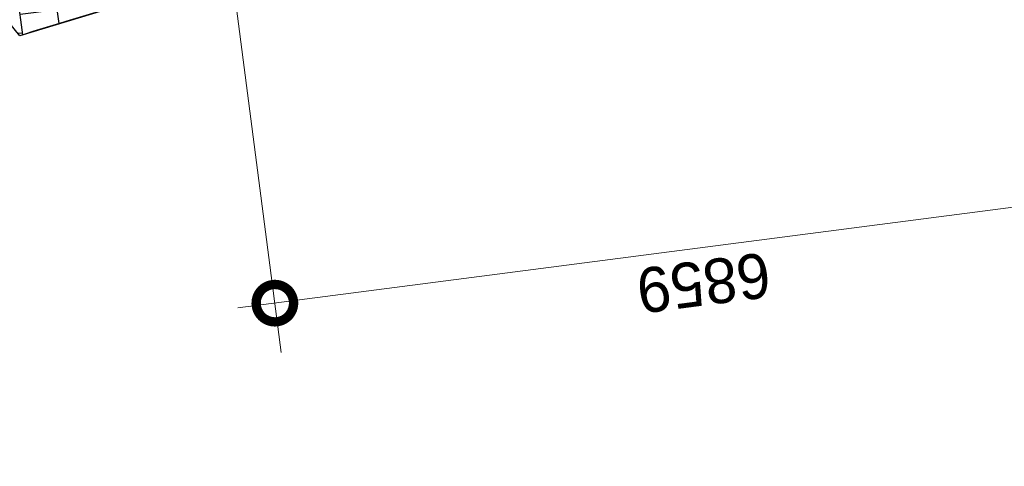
# Model space of a CAD drawing. Extents: x 117893332 to 118394757, y 454959407 to 455669244.
# Tile 192 of 256: x 118227930 to 118235822, y 455223576 to 455227159. Entities that reach past the tile are written whole.
import ezdxf

# ---------------------------------------------------------------- set-up
doc = ezdxf.new("R2010")
doc.units = 0
doc.header["$LTSCALE"] = 200
doc.layers.get('0').update_dxf_attribs({"linetype": 'CONTINUOUS'})
doc.layers.add('INFO', color=6, linetype='CONTINUOUS', plot=False)
for name, color, linetype in [('ZU_B_D_EB00----ONDERDEEL~-_-----', 7, 'CONTINUOUS'), ('ZU_N_A_EV02----_kant verharding ov betontegels-halfsteensverband~k_-----', 253, 'CONTINUOUS'), ('ZU_N_A_HV01----_arcering verharding gv asfalt~v_-----', 253, 'CONTINUOUS'), ('ZU_N_A_HV01----_arcering verharding ov grind~v_-----', 253, 'CONTINUOUS'), ('ZU_N_A_HV02----_arcering verharding ov betontegels-halfsteensverband~v_-----', 253, 'CONTINUOUS'), ('ZU_N_A_HV02----molgoot ov betonstraatsteen~v_-----', 253, 'CONTINUOUS')]:
    doc.layers.add(name, color=color, linetype=linetype)
doc.layers.add('ZU_N_-_DX1AMA--_maatvoering_LIN__18_^200', color=7, linetype='CONTINUOUS', lineweight=18)
doc.styles.add('TAUW-ISOCP', font='tcb_isocp.shx')
doc.dimstyles.new('tzu18-dot_^200', dxfattribs={"dimscale": 200, "dimtxt": 1.8, "dimasz": 3, "dimexe": 2, "dimexo": 0, "dimgap": 0.5, "dimtad": 1, "dimdec": 0, "dimzin": 0, "dimdsep": 46, "dimtxsty": 'TAUW-ISOCP', "dimblk": 'DOTSMALL', "dimcen": 2, "dimdle": 1.5, "dimclre": 8, "dimadec": 0, "dimazin": 0, "dimtp": 1, "dimtm": 1, "dimtfac": 1, "dimtix": 1, "dimtmove": 1, "dimatfit": 3, "dimldrblk": 'DOTSMALL', "dimfxl": 1, "dimtvp": 0.5, "dimtolj": 1, "dimtzin": 0, "dimlwd": -1, "dimlwe": 5, "dimarcsym": 0})

# ---------------------------------------------------------------- blocks, each defined once
blk = doc.blocks.new('_DotSmall')
at = {"color": 0, "linetype": 'ByBlock', "const_width": 0.5}
blk.add_lwpolyline([(-0.0625, 0, 1), (0.0625, 0, 1)], format="xyb", close=True, dxfattribs=at)
blk = doc.blocks.new('*D196')
at = {"layer": 'ZU_N_-_DX1AMA--_maatvoering_LIN__18_^200', "color": 8, "lineweight": 5, "transparency": 16777216}
for p, q in [((118229628.3545632, 455227549.1329576), (118230026.7811053, 455224488.2420796)), ((118236683.961475, 455226484.2347736), (118236828.5287665, 455225373.6041878))]:
    blk.add_line(p, q, dxfattribs=at)
at = {"layer": 'ZU_N_-_DX1AMA--_maatvoering_LIN__18_^200', "color": 0, "transparency": 16777216}
blk.add_line((118229677.6595943, 455224846.1724786), (118237074.3879265, 455225808.9813501), dxfattribs=at)
at = {"layer": 'ZU_N_-_DX1AMA--_maatvoering_LIN__18_^200', "color": 0, "transparency": 16777216, "xscale": 600, "yscale": 600, "zscale": 600}
for p, rotation in [((118236776.897591, 455225770.2579685), 7.416313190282), ((118229975.1499298, 455224884.8958602), 187.416313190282)]:
    blk.add_blockref('_DotSmall', p, dxfattribs=dict(at, rotation=rotation))
at = {"layer": 'ZU_N_-_DX1AMA--_maatvoering_LIN__18_^200', "color": 0, "transparency": 16777216, "insert": (118233412.1655833, 455225049.919268), "char_height": 360, "attachment_point": 5, "rotation": 187.416313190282, "style": 'TAUW-ISOCP'}
blk.add_mtext('\\A1;6859', dxfattribs=at)

msp = doc.modelspace()

# ---------------------------------------------------------------- hatches: boundary and pattern name
at = {"layer": 'ZU_N_A_HV01----_arcering verharding gv asfalt~v_-----'}
h = msp.add_hatch(dxfattribs=at)
h.set_pattern_fill('ASFALT', color=256, scale=3000)
h.set_pattern_definition([(157.416313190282, (118248804.6750337, 455213277.5848131), (-144.0121693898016, -346.2448484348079), []), (217.416313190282, (118248804.6750337, 455213277.5848131), (227.8507499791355, -297.8406213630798), [])])
h.paths.add_polyline_path([(118253562.4644317, 455173882.7550641, -0.413670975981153), (118245855.7562277, 455163886.7559816), (118232779.448046, 455162183.4266028, -0.2396013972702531), (118226539.3488066, 455164396.4313046), (118222931.5859316, 455163926.7441258), (118222383.7487684, 455168135.4742161), (118218106.8741981, 455167574.5760993), (118214434.7360406, 455164219.5352659), (118215506.4412013, 455155986.2169401), (118286398.3345948, 455165213.991818), (118285827.6629735, 455169598.1464381), (118269443.6465182, 455167465.4905022, -0.4142135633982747), (118257765.8233637, 455176453.3294046), (118256227.8597453, 455188268.6539, -0.4142135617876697), (118265215.698611, 455199946.4769887), (118292266.1138908, 455203467.5444995), (118291600.0729585, 455208584.3784367), (118288512.0832502, 455208182.4244898, -0.4142135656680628), (118286360.315439, 455209838.5329916), (118282082.5253519, 455242702.4295251), (118277103.5895731, 455242054.3371087, -0.4142135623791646), (118269661.0073064, 455247782.5220213), (118267518.7053234, 455264240.6439259), (118262945.7468947, 455263645.3963049), (118267639.6027709, 455227475.8892438), (118267223.0791646, 455227421.9624292), (118267223.0953798, 455227421.8374796), (118252708.3945412, 455225558.9908816), (118252749.7655286, 455225241.1604559), (118251437.4330616, 455225070.8540304), (118250715.0444016, 455230620.5667782), (118243327.2569473, 455287376.853917), (118243629.7457429, 455287416.2279319), (118243124.354806, 455290872.4482069), (118240928.7488096, 455307740.0890951, -0.4142135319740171), (118245603.8051835, 455313814.3496923), (118274546.4505115, 455317581.7228291), (118274030.151141, 455321548.2621741), (118245583.3097502, 455317845.426291, -0.4142135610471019), (118239509.0486006, 455322520.4825709), (118233549.7710685, 455368302.3163094, 0.4142135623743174), (118222813.3463366, 455376565.6076621), (118207809.9167748, 455374612.6583502, 0.4142135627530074), (118199546.6254238, 455363876.233606), (118205505.9032047, 455318094.3984217, -0.4142123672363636), (118200830.8688669, 455312020.1400964), (118163460.5556403, 455307155.6086541), (118165370.8677974, 455292480.2047596), (118168069.5899988, 455292831.4889433), (118168020.6380423, 455293207.5597649, -0.4142128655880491), (118177008.4523232, 455304885.379675), (118193278.4294503, 455307003.2308075, -0.1343417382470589), (118196112.2678289, 455306610.6909133), (118204322.7715568, 455303093.5020068), (118205538.0756343, 455305921.5248985, -0.2648123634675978), (118209818.1357149, 455309156.2414026), (118230144.221444, 455311802.0275834, -0.4142136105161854), (118236218.4835087, 455307126.9714311), (118240860.0830218, 455271468.1296604, -0.4142135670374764), (118236185.026669, 455265393.868468), (118214172.9505057, 455262528.6259582), (118214897.7231318, 455256960.5985169, -0.4142135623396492), (118212810.3363711, 455254248.4745319), (118211683.2549989, 455254101.7658931), (118212034.0112402, 455251407.0995864), (118215577.2140856, 455248630.0588531), (118219142.1158661, 455249094.050086), (118218436.6095952, 455254511.7740204, -0.4142294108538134), (118220523.9794215, 455257224.0278775), (118236969.7760967, 455259364.7257031, -0.4142130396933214), (118243044.0360546, 455254689.6790598), (118246252.6892428, 455230039.716037)])
h.paths.add_polyline_path([(118261528.7105488, 455214269.2460867, -0.4142135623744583), (118263616.0973097, 455216981.3700716), (118275257.8857749, 455218496.745074, -0.414213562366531), (118277970.0097599, 455216409.3583131), (118278976.6705481, 455208675.7399464, -0.4142135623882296), (118276889.283787, 455205963.6159614), (118274097.8328038, 455205600.2615634, -0.4142135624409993), (118272506.4212083, 455206825.0918127), (118272485.2704835, 455206987.5811397), (118269242.6258282, 455206565.4962798), (118269263.7765531, 455206403.0069523, -0.4142135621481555), (118268038.9463059, 455204811.595358), (118265247.4953238, 455204448.240958, -0.4142135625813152), (118262535.371337, 455206535.6277188)], flags=16)
h.paths.add_polyline_path([(118241537.8751546, 455300913.520497), (118240100.0229776, 455300726.2209592), (118239912.72344, 455302164.0731364), (118241350.575617, 455302351.3726742)], flags=16)
h.paths.add_polyline_path([(118240440.7304615, 455309039.881115), (118239002.8782845, 455308852.5815772), (118238815.5787469, 455310290.4337544), (118240253.430924, 455310477.7332923)], flags=16)
h.paths.add_polyline_path([(118229627.9109464, 455315768.5622057), (118215546.7017315, 455313935.6554853, -0.4142135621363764), (118209472.4405793, 455318610.7117853), (118204138.0194814, 455359592.1202821, -0.4142394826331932), (118213125.739277, 455371270.8578054), (118217290.6037433, 455371812.9851407, -0.4142135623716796), (118228968.4268994, 455362825.1463385), (118234302.9672465, 455321842.823391, -0.4142135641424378)], flags=16)
h.paths.add_polyline_path([(118229573.6982125, 455316185.0486755), (118215492.4889975, 455314352.1419551, -0.4142135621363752), (118209888.927049, 455318664.9245196), (118204554.5035642, 455359646.3513534, -0.4142400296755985), (118213179.9520113, 455370854.3713357), (118217344.8164798, 455371396.4986713, -0.4142135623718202), (118228551.94043, 455362770.933602), (118233886.4807771, 455321788.6106545, -0.4142135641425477)], flags=0)
h.paths.add_polyline_path([(118232786.1213894, 455366810.1098367), (118231546.5936505, 455366648.6447184), (118231359.294113, 455368086.4968955), (118232598.8218518, 455368247.9620139)], flags=0)
at = {"layer": 'ZU_N_A_HV01----_arcering verharding ov grind~v_-----'}
h = msp.add_hatch(dxfattribs=at)
h.set_pattern_fill('10305012', color=256, scale=100000)
h.set_pattern_definition([(80.15837469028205, (118248197.504333, 455215256.2450484), (-519.4484706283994, 204.5673291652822), [136.36, -545.9699999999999]), (114.674251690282, (118248104.1793311, 455214718.3087171), (-519.4522493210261, 204.5570103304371), [136.36, -828.5899999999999]), (158.505112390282, (118248047.2492719, 455214842.216862), (-116.6336148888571, -672.269483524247), [111.56, -446.7]), (216.327513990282, (118248580.3641231, 455215350.5527365), (519.4528186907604, -204.5644303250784), [111.56, -677.95]), (260.158374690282, (118247853.5731472, 455214817.0066498), (519.4484706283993, -204.5673291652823), [136.36, -545.9699999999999]), (294.6742516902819, (118247830.2700628, 455214682.6548088), (519.452249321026, -204.5570103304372), [136.36, -828.5899999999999]), (338.505112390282, (118247887.109584, 455214558.7449633), (116.6336148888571, 672.269483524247), [111.56, -446.7]), (36.32751399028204, (118247471.5445072, 455214722.4340285), (-519.4528186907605, 204.5644303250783), [111.56, -677.95]), (80.15837469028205, (118247662.4380535, 455213855.5421481), (-636.0742566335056, -467.7116370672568), [121.7, -560.61]), (138.268162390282, (118249241.5929214, 455213361.7755754), (-519.4455923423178, 204.5596851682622), [122.34, -1809.56]), (182.0032946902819, (118247591.9378671, 455214056.8965694), (-1155.527501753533, -263.1445632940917), [148.58, -1527.41]), (216.327513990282, (118247560.7880993, 455214724.0065625), (-116.6272087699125, -672.2821011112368), [147.88, -641.66]), (260.158374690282, (118247324.3162447, 455213964.1062804), (636.0742566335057, 467.7116370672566), [122.42, -559.8799999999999]), (138.268162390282, (118248952.8003716, 455213148.5450379), (-519.4455923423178, 204.5596851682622), [122.05, -1809.86]), (182.0032946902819, (118247542.5907006, 455213767.4152691), (519.4481581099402, -204.5566902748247), [148.23, -1527.77]), (36.32751399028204, (118247542.5907006, 455213767.4152691), (116.6272087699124, 672.2821011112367), [148.77, -640.77]), (124.085298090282, (118248741.4166619, 455212685.6880116), (402.8239520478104, -876.8330482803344), [91.38, -2273.059999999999]), (182.0032946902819, (118247248.6700048, 455214047.3383011), (519.4481581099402, -204.5566902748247), [91.58999999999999, -1584.39]), (229.178732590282, (118245884.987629, 455213108.7148913), (-752.6957943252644, -1139.991792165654), [122.33, -2002.14]), (260.158333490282, (118248518.8884684, 455212665.5964541), (519.4483235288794, -204.5677026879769), [98.47, -583.8399999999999]), (124.085298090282, (118248553.3200312, 455212492.8053166), (402.8239520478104, -876.8330482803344), [91.48, -2272.95]), (182.0032946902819, (118247212.0152939, 455213782.2897098), (519.4481581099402, -204.5566902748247), [100.47, -1575.52]), (229.178732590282, (118246008.496436, 455212926.3011627), (-752.6957943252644, -1139.991792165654), [104.97, -2019.5]), (80.15833349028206, (118247280.6364327, 455213861.7216769), (-519.4483235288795, 204.5677026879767), [111.56, -570.75]), (147.657872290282, (118248216.1412204, 455214102.4384344), (-519.4458520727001, 204.5641717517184), [108.56, -3442.36]), (192.829331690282, (118248124.4287349, 455214160.506144), (-636.0740668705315, -467.7148960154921), [95.27999999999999, -1089.83]), (248.355151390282, (118246642.7619532, 455212531.659454), (-116.6333622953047, -672.2727902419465), [87.77999999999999, -2585.23]), (294.6742516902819, (118247999.1521842, 455214057.7662294), (116.6337732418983, 672.270897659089), [111.58, -853.36]), (147.657872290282, (118248143.4663582, 455213894.47801), (-519.4458520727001, 204.5641717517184), [115.69, -3435.23]), (192.829331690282, (118248228.0665938, 455213913.7492485), (-636.0740668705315, -467.7148960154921), [86.77, -1098.34]), (248.355151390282, (118246873.9568269, 455212393.3647004), (-116.6333622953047, -672.2727902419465), [93.94000000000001, -2579.08]), (114.674251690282, (118248262.7262007, 455214001.0634705), (-116.6337732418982, -672.2708976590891), [111.56, -853.3799999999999])])
edge = h.paths.add_edge_path()
edge.add_line((118239662.319848, 455225896.0970448), (118239278.2648765, 455228844.3919748))
edge.add_line((118239278.2648766, 455228844.3919749), (118233204.7690132, 455228053.8241135))
edge.add_line((118233204.7690131, 455228053.8241135), (118233192.1187226, 455227861.1501848))
edge.add_arc((118232668.1290604, 455214501.314671), 13370.10733386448, 58.45812964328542, 87.75393823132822, ccw=False)
at = {"layer": 'ZU_N_A_HV02----_arcering verharding ov betontegels-halfsteensverband~v_-----'}
h = msp.add_hatch(dxfattribs=at)
h.set_pattern_fill('TEGELS', color=256, scale=1200, angle=-1.272221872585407e-14, style=0)
h.set_pattern_definition([(97.41631319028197, (118248804.6750337, 455213277.5848131), (-297.4903354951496, -38.72338165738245), []), (187.416313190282, (118248804.6750337, 455213277.5848131), (38.72338165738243, -297.4903354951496), [300, -300]), (187.416313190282, (118248785.3133429, 455213426.3299808), (38.72338165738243, -297.4903354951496), [-300, 300])])
h.paths.add_polyline_path([(118224214.5784632, 455231957.2349986), (118224409.6995499, 455230458.2275493), (118225229.0125668, 455230546.3751007), (118226594.0802582, 455228682.039606), (118227930.0136141, 455227029.928823, -0.01043965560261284), (118229633.9857749, 455227524.7754238), (118229628.3545633, 455227549.1329577), (118229056.6899368, 455231940.9162735), (118238694.6763917, 455233195.4626684), (118238608.7201694, 455233855.8168083), (118232603.5617021, 455233063.7238332)])
at = {"layer": 'ZU_N_A_HV02----molgoot ov betonstraatsteen~v_-----'}
h = msp.add_hatch(dxfattribs=at)
h.set_pattern_fill('BRICK', color=256, scale=33.07086, angle=-1.272221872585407e-14)
h.set_pattern_definition([(97.41631319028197, (118248804.6750337, 455213277.5848131), (-208.2431961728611, -27.10636212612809), []), (187.416313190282, (118248804.6750337, 455213277.5848131), (54.21272425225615, -416.4863923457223), [209.999961, -209.999961]), (187.416313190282, (118248777.5686716, 455213485.8280093), (54.21272425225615, -416.4863923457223), [-209.999961, 209.999961])])
h.paths.add_polyline_path([(118236130.8139392, 455265810.3549383), (118213702.2513011, 455262890.899698), (118213756.4640354, 455262474.4132282), (118214481.2366621, 455256906.3857827, -0.4142135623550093), (118212756.1236366, 455254664.9610016), (118211212.5557949, 455254464.0396285), (118211639.701332, 455251182.5165892), (118215456.7662472, 455248190.8321688), (118219612.8361661, 455248731.8037606), (118218853.0924128, 455254566.0083225, -0.4142295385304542), (118220578.1913303, 455256807.5413003), (118237024.0330728, 455258948.2449923, -0.4142135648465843), (118242627.5950311, 455254635.4624813), (118245836.2027732, 455229985.5033018), (118253115.1089609, 455174065.6917914, -0.4217249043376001), (118245799.5223966, 455164302.9789468), (118232725.1971481, 455162599.9081029, -0.2477245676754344), (118226700.8242866, 455164840.9923619), (118223293.5470863, 455164399.8447171), (118222745.9989425, 455168606.3544288), (118217921.2696704, 455167973.9016491), (118213990.0282083, 455164382.1316596), (118215144.1674659, 455155515.5177361), (118286452.5473291, 455164797.5053483), (118286398.3345948, 455165213.991818), (118215506.4412013, 455155986.2169401), (118214434.7360406, 455164219.5352659), (118218106.8741981, 455167574.5760993), (118222383.7487684, 455168135.4742161), (118222931.5859316, 455163926.7441258), (118226539.3488066, 455164396.4313046, 0.2396013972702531), (118232779.448046, 455162183.4266028), (118245855.7562277, 455163886.7559816, 0.4136709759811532), (118253562.4644317, 455173882.7550641), (118246252.6892428, 455230039.716037), (118243044.0360546, 455254689.6790598, 0.4142130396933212), (118236969.7760967, 455259364.7257031), (118220523.9794215, 455257224.0278775, 0.414229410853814), (118218436.6095952, 455254511.7740204), (118219142.1158661, 455249094.050086), (118215577.2140856, 455248630.0588531), (118212034.0112402, 455251407.0995864), (118211683.2549989, 455254101.7658931), (118212810.3363711, 455254248.4745319, 0.4142135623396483), (118214897.7231318, 455256960.5985169), (118214172.9505057, 455262528.6259582), (118236185.026669, 455265393.868468, 0.4142135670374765), (118240860.0830218, 455271468.1296604), (118236218.4835087, 455307126.9714311, 0.4142136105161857), (118230144.221444, 455311802.0275834), (118209818.1357149, 455309156.2414026, 0.2648123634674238), (118205538.0756343, 455305921.5248985), (118204322.7715568, 455303093.5020068), (118196112.2678289, 455306610.6909133, 0.1343417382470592), (118193278.4294503, 455307003.2308075), (118177008.4523232, 455304885.379675, 0.4142128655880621), (118168020.6380423, 455293207.5597649), (118168069.5899988, 455292831.4889433), (118168486.0764684, 455292885.7016779), (118168437.1245119, 455293261.7724997, -0.4142128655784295), (118177062.6660484, 455304468.8933343), (118193332.6431336, 455306586.7444612, -0.1343417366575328), (118195946.8851516, 455306224.6227999), (118199133.4112065, 455304859.5891468), (118204543.5389405, 455302542.0162089), (118205924.3779531, 455305755.5830221, -0.2648230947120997), (118209872.8562951, 455308739.8174797), (118222172.9640686, 455310340.868138), (118230198.421261, 455311385.5394321, -0.4142143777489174), (118235801.9970393, 455307072.7586945), (118240443.5965525, 455271413.9169239, -0.4142135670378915)])
h = msp.add_hatch(dxfattribs=at)
h.set_pattern_fill('TEGELS', color=256, scale=1200, angle=-1.272221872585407e-14)
h.set_pattern_definition([(97.41631319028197, (118248804.6750337, 455213277.5848131), (-297.4903354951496, -38.72338165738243), []), (187.416313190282, (118248804.6750337, 455213277.5848131), (38.72338165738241, -297.4903354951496), [300, -300]), (187.416313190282, (118248785.3133429, 455213426.3299809), (38.72338165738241, -297.4903354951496), [-300, 300])])
h.paths.add_polyline_path([(118219035.6899927, 455254957.2327152), (118218991.0340255, 455254951.2498208, 0.0495671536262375), (118219002.1504345, 455254585.5207634), (118219780.9505589, 455248602.430073), (118220765.3442761, 455241070.3867952), (118221948.9148878, 455231685.9848894), (118218572.6686315, 455229059.540803, -0.06539719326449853), (118217407.0441889, 455223679.5014517), (118219731.173984, 455220603.8302426, 0.1438303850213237), (118218485.3119866, 455212654.0721096), (118221106.352788, 455192524.4367601), (118219974.1637669, 455192377.063275), (118220527.7056509, 455188124.5069703), (118219784.1903716, 455188027.725924), (118219900.3605165, 455187135.2549176), (118221776.224577, 455187379.4302444), (118224205.7630828, 455168947.7708092), (118224210.5959996, 455168948.403389), (118224577.7345146, 455166127.8811278), (118225457.6676882, 455166242.4192626), (118225150.5388019, 455168612.1497263), (118224181.4876958, 455175966.0960774), (118222512.4151502, 455188696.2175909), (118221448.4175099, 455188561.6121593), (118221213.7690884, 455190029.4494245), (118221364.6199518, 455190051.0916091), (118221161.891621, 455191624.0735665), (118222115.0250866, 455191748.1792439), (118219377.6886259, 455212770.9649386, -0.1899943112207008), (118221771.9640734, 455222305.3206471), (118221216.5735295, 455223053.8732554), (118219786.8230489, 455222023.0184898), (118218233.0868039, 455224079.1781096), (118219630.0890819, 455225169.0500261), (118219132.5732483, 455225862.6751196), (118220033.8836876, 455228032.4515584), (118222924.5606217, 455230298.4456865), (118223067.1127491, 455230313.7824634), (118222876.1684966, 455231780.7016045), (118221655.3097138, 455241205.8311709), (118220134.481778, 455252840.3253843), (118220045.869454, 455254184.1960456), (118234267.6606779, 455256084.2251482), (118234151.4051674, 455256976.6899191), (118230009.7196733, 455256423.3613792)])

# ---------------------------------------------------------------- linework, layer by layer
at = {"layer": 'INFO'}
msp.add_lwpolyline([(118239662.319848, 455225896.0970448), (118239278.2648766, 455228844.3919749), (118233204.7690131, 455228053.8241135), (118233192.1187226, 455227861.1501848, -0.1285278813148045), (118239662.319848, 455225896.0970448)], format="xyb", dxfattribs=at)
at = {"layer": 'ZU_B_D_EB00----ONDERDEEL~-_-----'}
msp.add_lwpolyline([(118229068.0019637, 455227377.6050921), (118227930.0136141, 455227029.928823), (118226594.0802582, 455228682.039606), (118226050.3559197, 455229498.1195549), (118225229.0125668, 455230546.3751007), (118222924.5606217, 455230298.4456865), (118220033.8836876, 455228032.4515584), (118219132.5732483, 455225862.6751196)], dxfattribs=at)
msp.add_arc((118232668.1290604, 455214501.3146711), 13370.10733388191, 7.280177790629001, 105.6206466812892, dxfattribs=at)
at = {"layer": 'ZU_N_A_EV02----_kant verharding ov betontegels-halfsteensverband~k_-----'}
msp.add_arc((118240630.8740279, 455186476.5221965), 42495.77207512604, 104.9974503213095, 107.389955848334, dxfattribs=at)

# ---------------------------------------------------------------- dimensions: what is measured, and where the dimension line sits
at = {"layer": 'ZU_N_-_DX1AMA--_maatvoering_LIN__18_^200'}
dim = msp.add_linear_dim(base=(118236776.8975911, 455225770.2579685), p1=(118229628.3545633, 455227549.1329576), p2=(118236683.9614751, 455226484.2347736), angle=187.4163115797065, dimstyle='tzu18-dot_^200', dxfattribs=at)
dim.commit()
dim.dimension.update_dxf_attribs({"geometry": '*D196', "text_midpoint": (118233412.1655833, 455225049.919268)})

doc.saveas('drawing.dxf')
